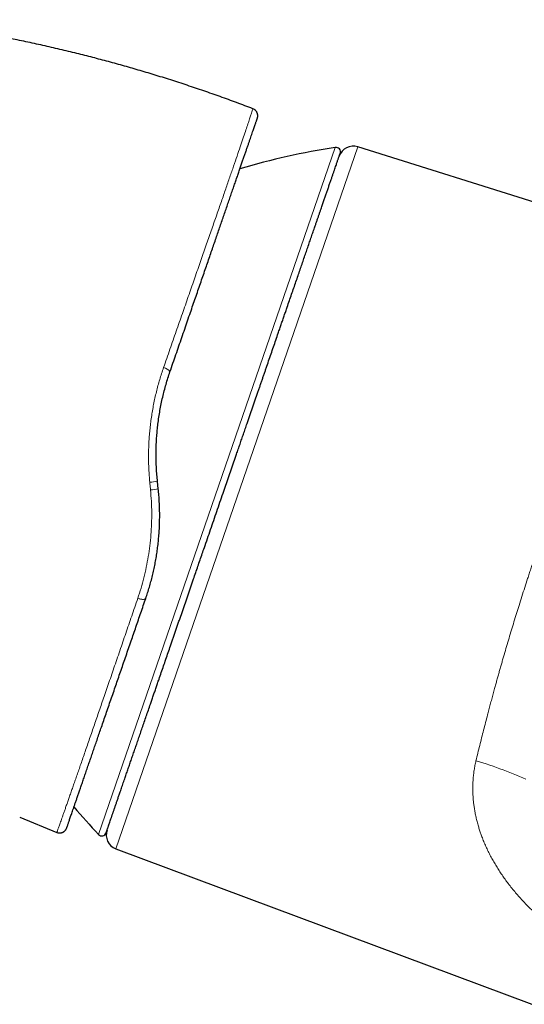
# Model space of a CAD drawing. Header units: millimetres. Extents: x 8 to 1110, y 12 to 672.
# Tile 6 of 61: x 187 to 220, y 606 to 672. Entities that reach past the tile are written whole.
import ezdxf

# ---------------------------------------------------------------- set-up
doc = ezdxf.new("R2010")
doc.units = ezdxf.units.MM

msp = doc.modelspace()

# ---------------------------------------------------------------- linework, layer by layer
at = {"color": 7, "linetype": 'Continuous', "lineweight": 30}
for p, q in [((202.369, 666.181), (202.372, 666.191)), ((202.666, 665.561), (202.678, 665.601)), ((236.097, 655.225), (209.375, 663.65)), ((196.051, 640.799), (195.998, 641.304)), ((186.798, 618.864), (189.278, 617.855)), ((189.922, 618.112), (189.939, 618.155)), ((193.225, 616.749), (220.981, 606.372))]:
    msp.add_line(p, q, dxfattribs=at)
at = {"color": 8, "linetype": 'Continuous', "lineweight": 0}
for p, q in [((209.375, 663.65), (193.225, 616.749)), ((192.061, 617.713), (207.864, 663.607))]:
    msp.add_line(p, q, dxfattribs=at)
at = {"color": 8, "linetype": 'Continuous', "lineweight": 0, "flags": 128}
for points in [[(194.681, 633.49), (194.728, 633.474), (194.776, 633.46), (194.822, 633.448), (194.869, 633.438), (194.914, 633.431), (194.957, 633.425), (194.998, 633.421), (195.037, 633.42), (195.073, 633.421), (195.105, 633.424), (195.134, 633.43), (195.16, 633.437), (195.181, 633.447), (195.198, 633.459), (195.21, 633.472), (195.218, 633.488)], [(217.262, 622.642), (217.493, 622.572), (217.722, 622.5), (217.951, 622.425), (218.179, 622.35), (218.406, 622.272), (218.631, 622.192), (218.856, 622.111), (219.079, 622.028), (219.3, 621.944), (219.52, 621.858), (219.739, 621.77), (219.956, 621.681), (220.171, 621.59), (220.384, 621.498), (220.596, 621.404)]]:
    msp.add_lwpolyline(points, dxfattribs=at)
at = {"color": 7, "linetype": 'Continuous', "lineweight": 30}
for centre, radius, start, end in [((202.193, 665.724), 0.5, 44.33547, 69.0229), ((207.911, 663.311), 0.3, 341, 98.90124), ((209.074, 662.696), 1, 72.5, 161), ((215.601, 614.21), 50, 98.90124, 106.37931), ((228.57, 651.876), 50, 220.27035, 223.09876), ((189.466, 618.318), 0.5, 247.86626, 265.61586), ((192.28, 617.918), 0.3, 223.09876, 341), ((193.575, 617.686), 1, 161, 249.5)]:
    msp.add_arc(centre, radius, start, end, dxfattribs=at)
at = {"color": 8, "linetype": 'Continuous', "lineweight": 0}
for centre, radius, start, end in [((196.323, 648.315), 0.591, 30.60765, 82.34384), ((194.863, 648.441), 7.226, 274.92586, 279.03714), ((195.273, 644.519), 3.801, 273.93088, 281.82013)]:
    msp.add_arc(centre, radius, start, end, dxfattribs=at)
at = {"color": 7, "linetype": 'Continuous', "lineweight": 30}
for points, knots in [([(202.372, 666.191), (202.009, 666.329), (201.283, 666.604), (200.189, 667.002), (199.089, 667.387), (197.986, 667.759), (196.878, 668.119), (195.787, 668.458), (194.714, 668.78), (193.658, 669.083), (192.6, 669.375), (191.538, 669.655), (190.451, 669.928), (189.34, 670.195), (188.205, 670.453), (187.066, 670.699), (185.925, 670.931), (184.781, 671.149), (183.656, 671.351), (182.551, 671.536), (181.466, 671.706), (180.379, 671.863), (179.291, 672.009), (178.564, 672.097), (178.201, 672.141)], [0, 0, 0, 0, 0.0466667, 0.0933333, 0.14, 0.1866667, 0.2333334, 0.2800001, 0.3240002, 0.3680002, 0.4120001, 0.4560001, 0.5, 0.5466666, 0.5933331, 0.6399998, 0.6866664, 0.7333331, 0.7799998, 0.8239998, 0.8679999, 0.9119999, 0.956, 1, 1, 1, 1]), ([(202.678, 665.601), (202.679, 665.606), (202.681, 665.615), (202.684, 665.63), (202.687, 665.645), (202.689, 665.661), (202.691, 665.677), (202.692, 665.695), (202.692, 665.713), (202.692, 665.73), (202.691, 665.746), (202.69, 665.762), (202.688, 665.783), (202.684, 665.809), (202.677, 665.84), (202.666, 665.879), (202.648, 665.925), (202.621, 665.979), (202.584, 666.032), (202.54, 666.08), (202.491, 666.121), (202.435, 666.159), (202.392, 666.177), (202.371, 666.186)], [0, 0, 0, 0, 0.0944767, 0.1783977, 0.2518256, 0.3148571, 0.3676507, 0.4104877, 0.4439148, 0.4691189, 0.4794736, 0.4937775, 0.5127073, 0.5356838, 0.5645459, 0.5997228, 0.6443581, 0.6990316, 0.7632465, 0.8171046, 0.8751173, 0.9364254, 1, 1, 1, 1]), ([(202.547, 666.077), (202.53, 666.093), (202.495, 666.125), (202.455, 666.151), (202.433, 666.16), (202.433, 666.16)], [0, 0, 0, 0, 0.478415, 0.993529, 1, 1, 1, 1]), ([(196.831, 648.616), (196.898, 648.81), (197.032, 649.199), (197.231, 649.776), (197.428, 650.348), (197.623, 650.915), (197.816, 651.476), (198.007, 652.03), (198.19, 652.563), (198.366, 653.074), (198.535, 653.563), (198.701, 654.045), (198.864, 654.52), (199.025, 654.988), (199.182, 655.443), (199.334, 655.885), (199.482, 656.313), (199.626, 656.733), (199.768, 657.145), (199.907, 657.55), (200.044, 657.946), (200.178, 658.335), (200.312, 658.724), (200.445, 659.11), (200.576, 659.492), (200.704, 659.863), (200.828, 660.224), (200.949, 660.574), (201.064, 660.909), (201.174, 661.228), (201.278, 661.531), (201.379, 661.824), (201.477, 662.107), (201.571, 662.38), (201.661, 662.643), (201.748, 662.895), (201.832, 663.138), (201.912, 663.373), (201.99, 663.599), (202.064, 663.814), (202.134, 664.016), (202.2, 664.207), (202.263, 664.391), (202.323, 664.566), (202.38, 664.731), (202.432, 664.881), (202.479, 665.017), (202.52, 665.137), (202.557, 665.243), (202.587, 665.332), (202.612, 665.404), (202.632, 665.462), (202.647, 665.506), (202.658, 665.538), (202.665, 665.558), (202.666, 665.56), (202.666, 665.561)], [0, 0, 0, 0, 0.020137, 0.040233, 0.060302, 0.080356, 0.100409, 0.120473, 0.140516, 0.158837, 0.177123, 0.195385, 0.213632, 0.231876, 0.250125, 0.267626, 0.285082, 0.302502, 0.319896, 0.337273, 0.354643, 0.372014, 0.389557, 0.40792, 0.426244, 0.444541, 0.462822, 0.481097, 0.49938, 0.516814, 0.534254, 0.55171, 0.569191, 0.586708, 0.604272, 0.621892, 0.639325, 0.657556, 0.675804, 0.69408, 0.712395, 0.730759, 0.749182, 0.769149, 0.789115, 0.809095, 0.8291, 0.849145, 0.869241, 0.889363, 0.907789, 0.926207, 0.944627, 0.96306, 0.981514, 1, 1, 1, 1]), ([(200.379, 640.517), (200.439, 640.691), (200.559, 641.038), (200.738, 641.559), (200.917, 642.079), (201.096, 642.598), (201.253, 643.056), (201.39, 643.453), (201.507, 643.791), (201.623, 644.129), (201.74, 644.469), (201.859, 644.815), (202, 645.225), (202.163, 645.696), (202.344, 646.222), (202.524, 646.745), (202.67, 647.169), (202.782, 647.495), (202.862, 647.726), (202.941, 647.957), (203.02, 648.187), (203.099, 648.416), (203.178, 648.644), (203.285, 648.955), (203.42, 649.348), (203.582, 649.819), (203.743, 650.285), (203.901, 650.746), (204.04, 651.149), (204.16, 651.496), (204.26, 651.789), (204.36, 652.079), (204.46, 652.367), (204.558, 652.653), (204.674, 652.99), (204.806, 653.374), (204.954, 653.803), (205.099, 654.225), (205.242, 654.639), (205.381, 655.043), (205.517, 655.437), (205.649, 655.821), (205.779, 656.198), (205.906, 656.569), (206.032, 656.934), (206.156, 657.293), (206.276, 657.641), (206.392, 657.981), (206.493, 658.273), (206.578, 658.521), (206.65, 658.727), (206.719, 658.93), (206.788, 659.129), (206.855, 659.324), (206.931, 659.546), (207.016, 659.792), (207.108, 660.059), (207.196, 660.315), (207.281, 660.561), (207.35, 660.762), (207.406, 660.923), (207.448, 661.047), (207.49, 661.168), (207.531, 661.286), (207.57, 661.401), (207.609, 661.512), (207.657, 661.653), (207.714, 661.819), (207.778, 662.004), (207.837, 662.175), (207.891, 662.334), (207.938, 662.469), (207.978, 662.584), (208.011, 662.682), (208.042, 662.771), (208.069, 662.851), (208.097, 662.932), (208.125, 663.012), (208.15, 663.086), (208.17, 663.143), (208.184, 663.183), (208.193, 663.209), (208.194, 663.212), (208.194, 663.213)], [0, 0, 0, 0, 0.014638, 0.029253, 0.043853, 0.058446, 0.07304, 0.082599, 0.092164, 0.101737, 0.11132, 0.121178, 0.131337, 0.146554, 0.161754, 0.176946, 0.192137, 0.19896, 0.205786, 0.212615, 0.219448, 0.226286, 0.23313, 0.23998, 0.254419, 0.268833, 0.283229, 0.297615, 0.311999, 0.321419, 0.330843, 0.340273, 0.349711, 0.35916, 0.368621, 0.383369, 0.39809, 0.412792, 0.427484, 0.442173, 0.456604, 0.471047, 0.48551, 0.500001, 0.514748, 0.52947, 0.544172, 0.558864, 0.573552, 0.583172, 0.592796, 0.602427, 0.612067, 0.621717, 0.631381, 0.64582, 0.660234, 0.67463, 0.689016, 0.7034, 0.711474, 0.719551, 0.727631, 0.735718, 0.743811, 0.751912, 0.760022, 0.775541, 0.791034, 0.806509, 0.821976, 0.837444, 0.849605, 0.861776, 0.873962, 0.886015, 0.897513, 0.914599, 0.931667, 0.948728, 0.965796, 0.982883, 1, 1, 1, 1]), ([(195.998, 641.304), (195.984, 641.45), (195.955, 641.742), (195.927, 642.179), (195.91, 642.614), (195.903, 643.046), (195.908, 643.473), (195.923, 643.893), (195.948, 644.308), (195.982, 644.719), (196.029, 645.144), (196.088, 645.584), (196.162, 646.036), (196.247, 646.482), (196.343, 646.922), (196.449, 647.356), (196.566, 647.783), (196.693, 648.203), (196.785, 648.478), (196.831, 648.616)], [0, 0, 0, 0, 0.058854, 0.117297, 0.175342, 0.233002, 0.290291, 0.346207, 0.401792, 0.457056, 0.512015, 0.574114, 0.635856, 0.697262, 0.758353, 0.81915, 0.879676, 0.939951, 1, 1, 1, 1]), ([(195.218, 633.488), (195.26, 633.611), (195.343, 633.858), (195.458, 634.235), (195.565, 634.616), (195.664, 635.003), (195.754, 635.393), (195.835, 635.786), (195.907, 636.18), (195.969, 636.579), (196.023, 636.985), (196.068, 637.397), (196.103, 637.815), (196.128, 638.237), (196.142, 638.663), (196.146, 639.089), (196.139, 639.515), (196.121, 639.941), (196.093, 640.37), (196.065, 640.656), (196.051, 640.799)], [0, 0, 0, 0, 0.054606, 0.109284, 0.164053, 0.21893, 0.273934, 0.328096, 0.382413, 0.436903, 0.491582, 0.547465, 0.603578, 0.659936, 0.716558, 0.773458, 0.82963, 0.886101, 0.942886, 1, 1, 1, 1]), ([(192.564, 617.82), (192.564, 617.821), (192.565, 617.823), (192.572, 617.842), (192.582, 617.872), (192.596, 617.913), (192.613, 617.961), (192.629, 618.01), (192.645, 618.057), (192.663, 618.108), (192.683, 618.166), (192.705, 618.23), (192.734, 618.312), (192.769, 618.416), (192.814, 618.546), (192.863, 618.689), (192.907, 618.815), (192.942, 618.919), (192.969, 618.995), (192.996, 619.074), (193.024, 619.155), (193.052, 619.238), (193.082, 619.325), (193.124, 619.446), (193.179, 619.607), (193.25, 619.812), (193.324, 620.027), (193.402, 620.253), (193.474, 620.462), (193.539, 620.651), (193.596, 620.816), (193.654, 620.985), (193.714, 621.158), (193.775, 621.337), (193.849, 621.553), (193.938, 621.811), (194.042, 622.113), (194.15, 622.425), (194.26, 622.746), (194.373, 623.074), (194.489, 623.41), (194.607, 623.753), (194.728, 624.105), (194.853, 624.468), (194.982, 624.842), (195.114, 625.226), (195.249, 625.617), (195.386, 626.017), (195.51, 626.377), (195.62, 626.695), (195.714, 626.968), (195.81, 627.245), (195.906, 627.526), (196.004, 627.81), (196.119, 628.144), (196.252, 628.53), (196.403, 628.969), (196.556, 629.414), (196.711, 629.864), (196.845, 630.253), (196.957, 630.578), (197.047, 630.838), (197.137, 631.099), (197.227, 631.363), (197.318, 631.627), (197.41, 631.894), (197.53, 632.244), (197.68, 632.678), (197.859, 633.199), (198.04, 633.723), (198.222, 634.251), (198.392, 634.745), (198.55, 635.204), (198.696, 635.627), (198.841, 636.051), (198.985, 636.468), (199.149, 636.944), (199.334, 637.481), (199.542, 638.085), (199.75, 638.691), (199.96, 639.298), (200.169, 639.907), (200.309, 640.313), (200.379, 640.517)], [0, 0, 0, 0, 0.0146362, 0.0292502, 0.0438497, 0.0584425, 0.0730364, 0.0825962, 0.0921619, 0.1017358, 0.1113198, 0.1211785, 0.1313373, 0.1465545, 0.1617543, 0.1769455, 0.1921369, 0.19896, 0.2057856, 0.2126146, 0.2194478, 0.2262859, 0.2331297, 0.23998, 0.2544188, 0.2688327, 0.283229, 0.2976152, 0.3119986, 0.3214185, 0.3308425, 0.3402727, 0.3497111, 0.3591598, 0.3686208, 0.3833686, 0.3980898, 0.4127923, 0.4274839, 0.4421726, 0.4566038, 0.4710472, 0.4855103, 0.5000006, 0.5147484, 0.5294696, 0.5441721, 0.5588637, 0.5735524, 0.5831723, 0.5927965, 0.6024273, 0.6120668, 0.6217173, 0.631381, 0.6458198, 0.6602337, 0.67463, 0.6890162, 0.7033997, 0.7114737, 0.7195505, 0.7276314, 0.7357177, 0.7438107, 0.7519117, 0.760022, 0.7755413, 0.791034, 0.8065093, 0.8219763, 0.8374444, 0.8496047, 0.8617758, 0.8739621, 0.8860148, 0.8975145, 0.9146019, 0.9316702, 0.9487318, 0.9657991, 0.9828844, 1, 1, 1, 1]), ([(189.939, 618.155), (189.939, 618.157), (189.94, 618.16), (189.948, 618.182), (189.961, 618.219), (189.978, 618.27), (190.001, 618.336), (190.029, 618.417), (190.06, 618.509), (190.095, 618.61), (190.133, 618.72), (190.175, 618.841), (190.221, 618.974), (190.271, 619.119), (190.326, 619.28), (190.387, 619.457), (190.454, 619.651), (190.525, 619.859), (190.601, 620.079), (190.682, 620.313), (190.766, 620.559), (190.858, 620.825), (190.957, 621.114), (191.065, 621.425), (191.177, 621.751), (191.294, 622.091), (191.412, 622.434), (191.53, 622.777), (191.649, 623.121), (191.77, 623.474), (191.896, 623.839), (192.025, 624.213), (192.157, 624.598), (192.297, 625.005), (192.446, 625.436), (192.602, 625.891), (192.763, 626.356), (192.927, 626.832), (193.089, 627.305), (193.25, 627.772), (193.408, 628.232), (193.569, 628.699), (193.733, 629.173), (193.898, 629.655), (194.067, 630.144), (194.233, 630.628), (194.398, 631.105), (194.559, 631.572), (194.721, 632.045), (194.885, 632.521), (195.051, 633.002), (195.162, 633.326), (195.218, 633.488)], [0, 0, 0, 0, 0.020022, 0.040042, 0.060072, 0.080126, 0.100218, 0.12036, 0.140313, 0.158537, 0.176771, 0.195026, 0.213311, 0.231636, 0.25001, 0.269888, 0.289769, 0.309664, 0.329586, 0.349545, 0.369553, 0.389545, 0.411509, 0.433475, 0.455461, 0.477479, 0.499546, 0.519573, 0.539579, 0.559575, 0.579574, 0.599585, 0.619622, 0.639656, 0.66165, 0.683616, 0.705569, 0.727524, 0.749496, 0.769564, 0.789588, 0.80958, 0.82955, 0.849511, 0.869473, 0.889598, 0.908055, 0.926476, 0.944872, 0.963251, 0.981624, 1, 1, 1, 1]), ([(189.418, 617.821), (189.424, 617.82), (189.436, 617.819), (189.457, 617.819), (189.48, 617.819), (189.503, 617.821), (189.527, 617.824), (189.551, 617.828), (189.574, 617.833), (189.594, 617.838), (189.614, 617.844), (189.636, 617.852), (189.661, 617.861), (189.689, 617.874), (189.722, 617.892), (189.749, 617.909), (189.772, 617.926), (189.789, 617.939), (189.804, 617.953), (189.819, 617.966), (189.833, 617.98), (189.849, 617.998), (189.866, 618.019), (189.883, 618.043), (189.899, 618.067), (189.912, 618.092), (189.92, 618.108), (189.923, 618.116)], [0, 0, 0, 0, 0.072266, 0.137813, 0.19677, 0.249309, 0.295665, 0.336171, 0.36301, 0.387127, 0.40892, 0.428925, 0.447819, 0.475647, 0.502841, 0.537535, 0.554225, 0.571185, 0.589465, 0.60986, 0.632945, 0.659117, 0.708037, 0.766243, 0.834147, 0.912008, 1, 1, 1, 1])]:
    msp.add_open_spline(points, degree=3, knots=knots, dxfattribs=at)
at = {"color": 8, "linetype": 'Continuous', "lineweight": 0}
for points, knots in [([(196.401, 648.9), (196.545, 649.312), (196.83, 650.132), (197.249, 651.334), (197.658, 652.509), (198.058, 653.655), (198.447, 654.773), (198.825, 655.859), (199.191, 656.908), (199.54, 657.914), (199.873, 658.871), (200.188, 659.78), (200.485, 660.639), (200.763, 661.446), (201.021, 662.195), (201.256, 662.883), (201.469, 663.507), (201.66, 664.068), (201.828, 664.564), (201.973, 664.996), (202.096, 665.362), (202.197, 665.663), (202.276, 665.899), (202.331, 666.066), (202.366, 666.171), (202.37, 666.185), (202.372, 666.191)], [0, 0, 0, 0, 0.04184, 0.083431, 0.12489, 0.166335, 0.207886, 0.249664, 0.291474, 0.333095, 0.374614, 0.416117, 0.457696, 0.499443, 0.54125, 0.582977, 0.624655, 0.666311, 0.707962, 0.749621, 0.791298, 0.832995, 0.874714, 0.916456, 0.958218, 1, 1, 1, 1]), ([(226.513, 649.73), (226.457, 649.608), (226.347, 649.364), (226.18, 648.992), (226.014, 648.62), (225.849, 648.247), (225.686, 647.875), (225.526, 647.506), (225.368, 647.14), (225.212, 646.775), (225.047, 646.388), (224.876, 645.981), (224.697, 645.553), (224.521, 645.129), (224.348, 644.708), (224.179, 644.292), (224.059, 643.994), (223.987, 643.814), (223.961, 643.751), (223.936, 643.688), (223.911, 643.625), (223.886, 643.561), (223.829, 643.42), (223.711, 643.123), (223.54, 642.688), (223.346, 642.191), (223.151, 641.684), (222.946, 641.147), (222.733, 640.58), (222.529, 640.035), (222.337, 639.511), (222.154, 639.009), (221.975, 638.51), (221.798, 638.013), (221.624, 637.518), (221.474, 637.086), (221.346, 636.713), (221.239, 636.4), (221.133, 636.085), (221.026, 635.769), (220.92, 635.45), (220.814, 635.13), (220.679, 634.719), (220.515, 634.214), (220.324, 633.616), (220.14, 633.034), (219.965, 632.471), (219.797, 631.926), (219.631, 631.378), (219.466, 630.827), (219.302, 630.275), (219.167, 629.813), (219.06, 629.442), (218.979, 629.161), (218.899, 628.88), (218.819, 628.599), (218.74, 628.316), (218.661, 628.033), (218.582, 627.75), (218.497, 627.442), (218.406, 627.109), (218.31, 626.751), (218.214, 626.395), (218.121, 626.044), (218.015, 625.643), (217.897, 625.19), (217.766, 624.681), (217.637, 624.171), (217.51, 623.661), (217.384, 623.15), (217.303, 622.812), (217.262, 622.642)], [0, 0, 0, 0, 0.017728, 0.035184, 0.052366, 0.069277, 0.085914, 0.101989, 0.117801, 0.133351, 0.148638, 0.166494, 0.183978, 0.20109, 0.217831, 0.2342, 0.250197, 0.25264, 0.255081, 0.257518, 0.259953, 0.262385, 0.264814, 0.276224, 0.296438, 0.31431, 0.332018, 0.352882, 0.373513, 0.393911, 0.411927, 0.429757, 0.447402, 0.464862, 0.482137, 0.499228, 0.510015, 0.52084, 0.531703, 0.542603, 0.55354, 0.564515, 0.575528, 0.595817, 0.616233, 0.636777, 0.655228, 0.673782, 0.692438, 0.711198, 0.730061, 0.749028, 0.758621, 0.768252, 0.777922, 0.787631, 0.797378, 0.807163, 0.816987, 0.826849, 0.839302, 0.851817, 0.864392, 0.876884, 0.888932, 0.907005, 0.925254, 0.943677, 0.962276, 0.98105, 1, 1, 1, 1]), ([(195.484, 641.241), (195.47, 641.388), (195.444, 641.682), (195.419, 642.124), (195.403, 642.565), (195.399, 643.006), (195.406, 643.443), (195.422, 643.876), (195.449, 644.305), (195.486, 644.733), (195.533, 645.161), (195.591, 645.59), (195.659, 646.019), (195.737, 646.445), (195.825, 646.868), (195.922, 647.285), (196.028, 647.697), (196.143, 648.102), (196.267, 648.504), (196.357, 648.768), (196.401, 648.9)], [0, 0, 0, 0, 0.056461, 0.112798, 0.169026, 0.225156, 0.281203, 0.336179, 0.391098, 0.445972, 0.500814, 0.556631, 0.612439, 0.668252, 0.724083, 0.779946, 0.834856, 0.889826, 0.944868, 1, 1, 1, 1]), ([(194.681, 633.49), (194.755, 633.714), (194.902, 634.163), (195.09, 634.855), (195.252, 635.56), (195.386, 636.276), (195.49, 637.001), (195.563, 637.736), (195.606, 638.477), (195.616, 639.224), (195.596, 639.976), (195.554, 640.477), (195.533, 640.728)], [0, 0, 0, 0, 0.100232, 0.2002047, 0.2999955, 0.3996806, 0.4993357, 0.5990384, 0.6988688, 0.7989114, 0.8992562, 1, 1, 1, 1]), ([(195.533, 640.728), (195.525, 640.813), (195.508, 640.984), (195.492, 641.156), (195.484, 641.241)], [0, 0, 0, 0, 0.500153, 1, 1, 1, 1]), ([(189.278, 617.855), (189.278, 617.857), (189.28, 617.861), (189.291, 617.893), (189.31, 617.944), (189.335, 618.015), (189.368, 618.106), (189.407, 618.215), (189.451, 618.34), (189.501, 618.479), (189.557, 618.635), (189.618, 618.808), (189.686, 619.002), (189.761, 619.215), (189.844, 619.451), (189.933, 619.704), (190.028, 619.974), (190.128, 620.261), (190.232, 620.56), (190.34, 620.868), (190.45, 621.184), (190.565, 621.516), (190.686, 621.861), (190.813, 622.229), (190.948, 622.618), (191.091, 623.03), (191.238, 623.456), (191.39, 623.896), (191.547, 624.35), (191.705, 624.808), (191.864, 625.27), (192.023, 625.734), (192.187, 626.208), (192.353, 626.694), (192.527, 627.201), (192.708, 627.728), (192.897, 628.277), (193.089, 628.837), (193.284, 629.407), (193.483, 629.988), (193.681, 630.568), (193.879, 631.145), (194.076, 631.719), (194.275, 632.302), (194.477, 632.891), (194.613, 633.29), (194.681, 633.49)], [0, 0, 0, 0, 0.023531, 0.046955, 0.070297, 0.093578, 0.11682, 0.140046, 0.161947, 0.183869, 0.205826, 0.227836, 0.249912, 0.273333, 0.296697, 0.320015, 0.343299, 0.366562, 0.389814, 0.411739, 0.433675, 0.455631, 0.477618, 0.499643, 0.523017, 0.546371, 0.569708, 0.593031, 0.616343, 0.639645, 0.661609, 0.68357, 0.705528, 0.727487, 0.749447, 0.772744, 0.796049, 0.819364, 0.842694, 0.866042, 0.889411, 0.911468, 0.933552, 0.955665, 0.977813, 1, 1, 1, 1]), ([(226.955, 608.797), (226.833, 608.85), (226.588, 608.956), (226.225, 609.124), (225.864, 609.298), (225.506, 609.48), (225.15, 609.669), (224.801, 609.862), (224.483, 610.046), (224.198, 610.218), (223.939, 610.379), (223.682, 610.544), (223.428, 610.713), (223.176, 610.886), (222.927, 611.064), (222.662, 611.259), (222.382, 611.472), (222.088, 611.705), (221.801, 611.944), (221.518, 612.188), (221.241, 612.438), (220.971, 612.692), (220.702, 612.958), (220.434, 613.235), (220.166, 613.526), (219.907, 613.822), (219.657, 614.125), (219.422, 614.424), (219.203, 614.719), (218.999, 615.008), (218.805, 615.3), (218.62, 615.595), (218.444, 615.892), (218.276, 616.196), (218.114, 616.509), (217.96, 616.831), (217.816, 617.159), (217.71, 617.422), (217.637, 617.618), (217.59, 617.748), (217.545, 617.878), (217.502, 618.009), (217.461, 618.139), (217.404, 618.327), (217.337, 618.571), (217.264, 618.872), (217.201, 619.174), (217.159, 619.42), (217.131, 619.61), (217.113, 619.745), (217.097, 619.879), (217.084, 620.014), (217.072, 620.148), (217.063, 620.282), (217.052, 620.48), (217.045, 620.742), (217.049, 621.066), (217.066, 621.387), (217.095, 621.705), (217.138, 622.02), (217.192, 622.333), (217.239, 622.539), (217.262, 622.642)], [0, 0, 0, 0, 0.019731, 0.039544, 0.05946, 0.0795, 0.099683, 0.120028, 0.139868, 0.155359, 0.170922, 0.186565, 0.202296, 0.218122, 0.234049, 0.250085, 0.269827, 0.289655, 0.30958, 0.329615, 0.349771, 0.370061, 0.390001, 0.4118, 0.433638, 0.45553, 0.47749, 0.499529, 0.519659, 0.539689, 0.559631, 0.579493, 0.599286, 0.61902, 0.639262, 0.660063, 0.680685, 0.701143, 0.709138, 0.717111, 0.725062, 0.732992, 0.740903, 0.748795, 0.76688, 0.78477, 0.802478, 0.820016, 0.827839, 0.835631, 0.843394, 0.851129, 0.858838, 0.866521, 0.874179, 0.892754, 0.911095, 0.92922, 0.947152, 0.964912, 0.98252, 1, 1, 1, 1])]:
    msp.add_open_spline(points, degree=3, knots=knots, dxfattribs=at)

doc.saveas('drawing.dxf')
